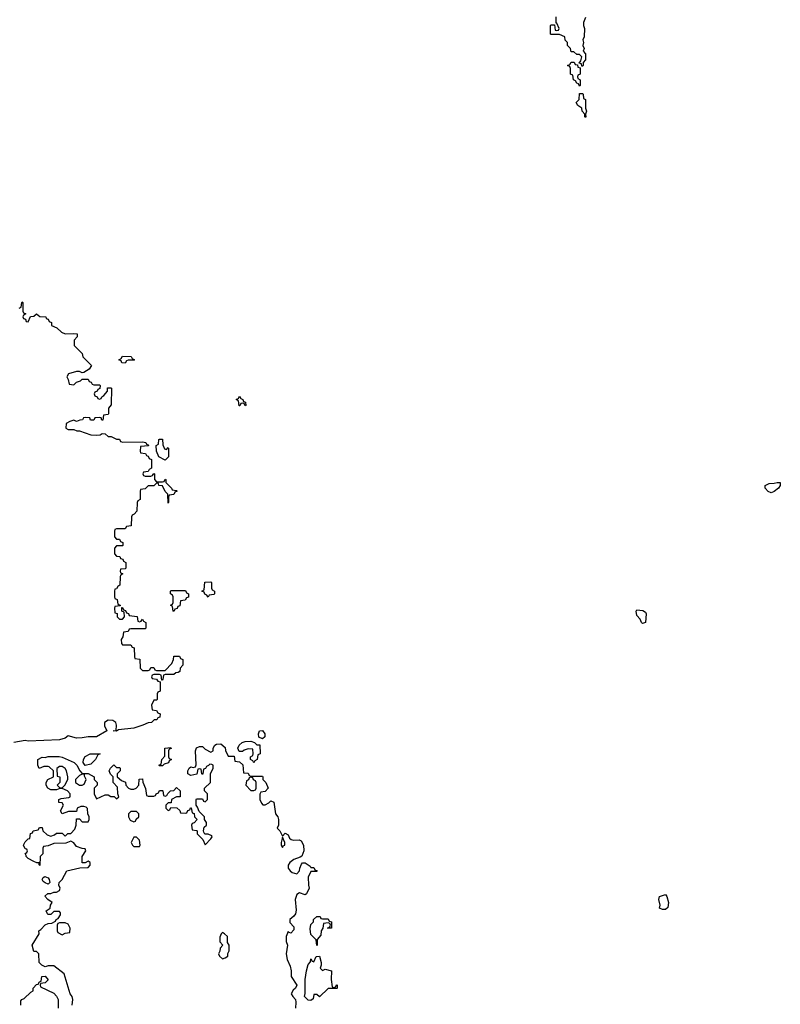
# Model space of a CAD drawing. Header units: inches. Extents: x 2106670 to 2322961, y 36024 to 224899.
# Tile 98 of 256: x 2203932 to 2209254, y 134696 to 141591. Entities that reach past the tile are written whole.
import ezdxf

# ---------------------------------------------------------------- set-up
doc = ezdxf.new("R2010")
doc.units = ezdxf.units.IN
doc.header["$MEASUREMENT"] = 0
doc.layers.add('C2103', color=7, linetype='Continuous')
doc.layers.add('C2104', color=7, linetype='Continuous')

msp = doc.modelspace()

# ---------------------------------------------------------------- linework, layer by layer
at = {"layer": 'C2103', "color": 5, "elevation": 60}
for points in [[(2203928, 139570), (2203942, 139578), (2203946, 139610), (2203950, 139614), (2203954, 139610), (2203954, 139550), (2203958, 139538), (2203974, 139530), (2203958, 139522), (2203954, 139510), (2203958, 139498), (2203972.7, 139492.7), (2203978, 139478), (2203990, 139474), (2204007.3, 139512.7), (2204030, 139514), (2204050, 139532), (2204072.7, 139512.7), (2204114, 139510), (2204118, 139498), (2204130, 139494), (2204138, 139478), (2204154, 139470), (2204154, 139450), (2204192.7, 139432.7), (2204223.6, 139403.6), (2204250, 139392), (2204310, 139394), (2204334, 139390), (2204334, 139370), (2204312.7, 139347.3), (2204312, 139310), (2204370, 139254), (2204374, 139230), (2204434, 139170), (2204416.9, 139143.1), (2204379.6, 139120.4), (2204370, 139118), (2204350, 139128), (2204330, 139128), (2204274, 139110), (2204262, 139090), (2204271.6, 139071.6), (2204278, 139038), (2204310, 139034), (2204328.4, 139051.6), (2204358, 139062), (2204370, 139074), (2204410, 139074), (2204418, 139058), (2204432.7, 139052.7), (2204438, 139038), (2204450, 139034), (2204490, 139034), (2204494, 139030), (2204492.7, 139007.3), (2204478, 139002), (2204474, 138990), (2204458, 138982), (2204454, 138970), (2204458, 138958), (2204474, 138950), (2204478, 138938), (2204490, 138934), (2204502, 138938), (2204506, 138950), (2204520.4, 138959.6), (2204546, 138990), (2204547.3, 139012.7), (2204570, 139014), (2204574, 139010), (2204572.7, 138892.7), (2204554, 138870), (2204554, 138830), (2204550, 138826), (2204518, 138822), (2204512.7, 138787.3), (2204507.3, 138787.3), (2204502, 138802), (2204490, 138806), (2204458, 138802), (2204450, 138786), (2204427.3, 138787.3), (2204422, 138802), (2204390, 138806), (2204378, 138802), (2204371.6, 138788.4), (2204352.7, 138787.3), (2204330, 138778), (2204310, 138786), (2204283.6, 138776.4), (2204258, 138762), (2204254, 138730), (2204270, 138722), (2204310, 138722), (2204332.7, 138712.7), (2204350, 138712), (2204430, 138684.7), (2204470, 138682), (2204495.3, 138684.7), (2204510, 138692), (2204530, 138691.3), (2204550, 138672), (2204571.1, 138671.1), (2204610, 138654), (2204630, 138654), (2204638, 138638), (2204652.7, 138632.7), (2204790, 138634), (2204814, 138630), (2204818, 138618), (2204830, 138614), (2204832.7, 138607.3), (2204778, 138602), (2204774, 138570), (2204778, 138558), (2204812.7, 138552.7), (2204818, 138538), (2204830, 138534), (2204838, 138518), (2204854, 138510), (2204854, 138450), (2204838, 138442), (2204830, 138426), (2204798, 138422), (2204794, 138410), (2204798, 138398), (2204810, 138394), (2204850, 138394), (2204862, 138398), (2204870, 138414), (2204874, 138410), (2204874, 138370), (2204890, 138354), (2204930, 138354), (2204942, 138358), (2204950, 138374), (2204954, 138370), (2204954, 138350), (2204994, 138310), (2204998, 138298), (2205030, 138294), (2205034, 138290), (2205018, 138282), (2205010, 138266), (2204978, 138262), (2204974, 138250), (2204974, 138210), (2204970, 138206), (2204967.3, 138267.3), (2204950, 138286), (2204930, 138326), (2204906, 138330), (2204902, 138342), (2204890, 138346), (2204870, 138326), (2204830, 138326), (2204810, 138306), (2204778, 138302), (2204774, 138290), (2204774, 138230), (2204758, 138222), (2204754, 138210), (2204751.6, 138148.4), (2204732.7, 138127.3), (2204718, 138122), (2204714, 138110), (2204712.7, 138047.3), (2204678, 138042), (2204670, 138026), (2204610, 138026), (2204598, 138022), (2204594, 138010), (2204594, 137970), (2204610, 137954), (2204630, 137954), (2204638, 137938), (2204654, 137930), (2204654, 137910), (2204650, 137906), (2204610, 137906), (2204594, 137890), (2204594, 137850), (2204610, 137834), (2204632.7, 137832.7), (2204638, 137818), (2204652.7, 137812.7), (2204658, 137798), (2204674, 137790), (2204674, 137750), (2204670, 137746), (2204638, 137742), (2204634, 137730), (2204638, 137718), (2204654, 137710), (2204638, 137702), (2204634, 137690), (2204632, 137630), (2204618, 137622), (2204610, 137606), (2204598, 137602), (2204594, 137590), (2204594, 137550), (2204598, 137538), (2204614, 137530), (2204618, 137498), (2204634, 137490), (2204634, 137486), (2204598, 137482), (2204594, 137470), (2204598, 137438), (2204612.7, 137432.7), (2204614, 137410), (2204630, 137394), (2204650, 137394), (2204666, 137410), (2204662, 137442), (2204646, 137450), (2204646, 137474), (2204650, 137474), (2204658, 137458), (2204672.7, 137452.7), (2204678, 137438), (2204692.7, 137432.7), (2204698, 137418), (2204752.7, 137412.7), (2204758, 137378), (2204770, 137374), (2204782, 137378), (2204790, 137394), (2204798, 137378), (2204814, 137370), (2204814, 137330), (2204810, 137326), (2204710, 137326), (2204698, 137322), (2204690, 137306), (2204658, 137302), (2204654, 137270), (2204642, 137250), (2204643.6, 137223.6), (2204650, 137214), (2204710, 137214), (2204718, 137198), (2204732.7, 137192.7), (2204734, 137130), (2204738, 137118), (2204772.7, 137112.7), (2204774, 137050), (2204790, 137034), (2204830, 137034), (2204842, 137038), (2204850, 137054), (2204870, 137054), (2204878, 137038), (2204890, 137034), (2204950, 137034), (2204996.4, 137083.6), (2205008, 137110), (2205010, 137134), (2205050, 137134), (2205058, 137118), (2205074, 137110), (2205074, 137070), (2205054, 137050), (2205052.7, 137027.3), (2205039.6, 137020.4), (2205023.6, 137016.4), (2205010, 137006), (2204950, 137006), (2204938, 137002), (2204934, 136970), (2204930, 136966), (2204926, 136966), (2204922, 137002), (2204910, 137006), (2204870, 137006), (2204858, 137002), (2204854, 136990), (2204858, 136978), (2204890, 136974), (2204898, 136958), (2204914, 136954), (2204914, 136890), (2204898, 136882), (2204894, 136870), (2204894, 136830), (2204890, 136826), (2204870, 136826), (2204854, 136790), (2204858, 136758), (2204890, 136754), (2204898, 136738), (2204914, 136730), (2204912.7, 136707.3), (2204898, 136702), (2204891.6, 136688.4), (2204872.7, 136687.3), (2204854, 136670), (2204830, 136668), (2204794, 136650), (2204730, 136628.7), (2204622, 136618), (2204610, 136608.7), (2204586, 136610), (2204607.3, 136612.7), (2204609, 136650), (2204604, 136670), (2204583.2, 136683.2), (2204550, 136685.2), (2204524.7, 136670), (2204525.4, 136645.4), (2204542, 136610), (2204470, 136569.2), (2204410, 136569.2), (2204370, 136561.2), (2204330, 136559.3), (2204270, 136575.3), (2204250, 136559), (2204210, 136549), (2203990, 136539), (2203970, 136544), (2203890, 136529.2)], [(2204299, 134690), (2204304, 134730), (2204299, 134750), (2204284, 134770), (2204242, 134910), (2204170, 134966), (2204130, 134966), (2204110, 134958), (2204086, 134970), (2204068.4, 134988.4), (2204066, 135050), (2204050, 135066), (2204030, 135066), (2204019, 135110), (2204068, 135190), (2204066, 135210), (2204080.4, 135219.6), (2204110, 135252), (2204130, 135262), (2204156.4, 135263.6), (2204182, 135278), (2204186, 135290), (2204202, 135298), (2204216.4, 135323.6), (2204216.4, 135336.4), (2204210, 135346), (2204170, 135346), (2204150, 135326), (2204130, 135326), (2204126, 135330), (2204118, 135350), (2204146, 135370), (2204148, 135390), (2204158, 135410), (2204128, 135430), (2204107.3, 135452.7), (2204128.7, 135471.3), (2204150, 135472), (2204170, 135482), (2204190, 135482), (2204210, 135494), (2204215.3, 135510), (2204206, 135530), (2204208, 135550), (2204229.5, 135570.5), (2204262, 135630), (2204352, 135652), (2204410, 135654), (2204426, 135670), (2204426, 135690), (2204410, 135698), (2204390, 135686), (2204370, 135686), (2204369.4, 135730.6), (2204395.3, 135770), (2204390, 135786), (2204370, 135788), (2204330, 135802), (2204310, 135828), (2204290, 135838), (2204255.3, 135824.7), (2204170, 135822), (2204130, 135806), (2204098, 135802), (2204094, 135790), (2204094, 135750), (2204074, 135730), (2204071.6, 135668.4), (2204067.3, 135672.7), (2204067.3, 135687.3), (2204052.7, 135687.3), (2204030, 135695.3), (2203990, 135718), (2203978, 135730), (2203978, 135738), (2203968.9, 135751.1), (2203982, 135758), (2203986, 135770), (2203982, 135782), (2203970, 135786), (2203958, 135810), (2203970, 135834), (2203990, 135854), (2204002, 135858), (2204008.4, 135891.6), (2204022, 135898), (2204026, 135910), (2204062, 135918), (2204070, 135934), (2204090, 135934), (2204094, 135910), (2204123.6, 135883.6), (2204150, 135874), (2204176.4, 135883.6), (2204190, 135894), (2204230, 135894), (2204250, 135874), (2204268.4, 135891.6), (2204290, 135892), (2204318, 135922), (2204328, 135950), (2204330, 135994), (2204350, 135994), (2204370, 135974), (2204410, 135974), (2204418, 135990), (2204418, 136010), (2204408, 136030), (2204407.3, 136067.3), (2204396.4, 136076.4), (2204380.4, 136080.4), (2204359.6, 136080.4), (2204334, 136070), (2204330, 136046), (2204272.7, 136047.3), (2204228, 136030), (2204218, 136050), (2204238, 136090), (2204230, 136106), (2204206, 136110), (2204206, 136130), (2204223.1, 136136.9), (2204276.4, 136143.6), (2204286, 136150), (2204286, 136170), (2204266, 136190), (2204230, 136208), (2204212.7, 136207.3), (2204190, 136198), (2204150, 136198), (2204128.9, 136208.9), (2204118, 136230), (2204118, 136250), (2204128, 136270), (2204168, 136290), (2204168, 136330), (2204139, 136359), (2204130, 136362), (2204099.6, 136360.4), (2204067.3, 136347.3), (2204058, 136370), (2204058, 136410), (2204090, 136426), (2204110, 136424.7), (2204130, 136431.3), (2204208.9, 136431.1), (2204230, 136426), (2204312, 136390), (2204331.3, 136371.3), (2204352, 136330), (2204370, 136312), (2204410, 136312), (2204454, 136290), (2204454, 136270), (2204474, 136250), (2204474, 136230), (2204454, 136210), (2204452, 136170), (2204470, 136134), (2204530, 136162), (2204550, 136162), (2204570, 136151.3), (2204592, 136152), (2204610, 136134), (2204626, 136150), (2204618, 136170), (2204616.4, 136216.4), (2204586, 136250), (2204586, 136290), (2204567.3, 136307.3), (2204558, 136330), (2204566, 136350), (2204590, 136374), (2204610, 136354), (2204630, 136354), (2204634, 136350), (2204634, 136330), (2204614, 136310), (2204614, 136290), (2204643.6, 136263.6), (2204672.7, 136252.7), (2204674, 136230), (2204694, 136210), (2204710, 136202), (2204730, 136202), (2204746, 136210), (2204766, 136230), (2204767.3, 136272.7), (2204790, 136274), (2204792.7, 136252.7), (2204812.7, 136207.3), (2204818, 136158), (2204830, 136154), (2204870, 136154), (2204882, 136158), (2204886, 136170), (2204902, 136178), (2204910, 136194), (2204930, 136194), (2204934, 136190), (2204938, 136158), (2204950, 136154), (2204962, 136158), (2204967.3, 136172.7), (2204986, 136190), (2205010, 136194), (2205030, 136214), (2205054, 136190), (2205054, 136150), (2205030, 136148), (2204994, 136130), (2204992, 136108), (2204970, 136106), (2204954, 136090), (2204954, 136070), (2204970, 136054), (2204982, 136058), (2204990, 136074), (2205031.6, 136071.6), (2205052.7, 136052.7), (2205058, 136038), (2205090, 136034), (2205102, 136038), (2205107.3, 136052.7), (2205122, 136058), (2205127.3, 136072.7), (2205132.7, 136072.7), (2205138, 136038), (2205152.7, 136032.7), (2205154, 136010), (2205174, 135990), (2205152.7, 135967.3), (2205138, 135962), (2205134, 135950), (2205138, 135918), (2205170, 135914), (2205174, 135910), (2205174, 135890), (2205214, 135850), (2205230, 135814), (2205270, 135854), (2205278, 135870), (2205275.3, 135875.3), (2205250, 135888), (2205228, 135888), (2205220.4, 135900.4), (2205218, 135910), (2205223.1, 135936.9), (2205238, 135950), (2205238, 135970), (2205226, 135990), (2205226, 136010), (2205187.3, 136047.3), (2205176.4, 136076.4), (2205166, 136090), (2205166, 136130), (2205170, 136134), (2205210, 136134), (2205218, 136118), (2205230, 136114), (2205246, 136130), (2205246, 136170), (2205226, 136190), (2205226, 136210), (2205266, 136250), (2205266, 136310), (2205286, 136350), (2205286, 136370), (2205276.4, 136376.4), (2205262, 136378), (2205252.7, 136367.3), (2205238, 136362), (2205232.7, 136347.3), (2205218, 136342), (2205214, 136310), (2205210, 136306), (2205206, 136310), (2205202, 136342), (2205190, 136346), (2205178, 136342), (2205172, 136308), (2205130, 136299), (2205108, 136310), (2205108, 136330), (2205118, 136350), (2205130, 136358), (2205146, 136354), (2205162, 136358), (2205167.3, 136372.7), (2205162, 136470), (2205170, 136492), (2205190, 136502), (2205210, 136502), (2205230, 136482), (2205270, 136462), (2205286, 136470), (2205286, 136490), (2205298, 136510), (2205310, 136518), (2205339.6, 136519.6), (2205370, 136494), (2205372.7, 136472.7), (2205390, 136434), (2205432.7, 136432.7), (2205438, 136398), (2205470, 136394), (2205492.7, 136372.7), (2205498, 136318), (2205530, 136314), (2205538, 136298), (2205550, 136294), (2205630, 136294), (2205634, 136290), (2205634, 136270), (2205654, 136250), (2205671.3, 136208.7), (2205650, 136186), (2205618, 136182), (2205612.7, 136167.3), (2205612, 136130), (2205623.6, 136103.6), (2205632.7, 136092.7), (2205650, 136092), (2205674, 136106), (2205690, 136122), (2205710, 136112), (2205722, 136030), (2205738, 136010), (2205742, 135990), (2205742, 135950), (2205734, 135930), (2205751.6, 135911.6), (2205770, 135874), (2205790, 135894), (2205810, 135882), (2205819.8, 135859.8), (2205831.3, 135850), (2205850, 135844.4), (2205887.3, 135847.3), (2205901, 135841), (2205917.3, 135810), (2205920.7, 135770), (2205906, 135734), (2205894.6, 135725.4), (2205850.8, 135710), (2205822, 135690), (2205811, 135670), (2205811.3, 135650), (2205824.7, 135630), (2205839, 135619), (2205870, 135608.8), (2205889.6, 135630), (2205891.6, 135650), (2205902.7, 135677.3), (2205910, 135686.8), (2205930, 135687.3), (2205963.6, 135663.6), (2205970, 135654), (2205990, 135654), (2205998, 135638), (2206014, 135630), (2206010, 135626), (2205970, 135626), (2205950, 135586), (2205952, 135530), (2205958, 135510), (2205938, 135470), (2205930, 135462), (2205890, 135475.6), (2205870, 135464), (2205859.5, 135430), (2205865.3, 135354.7), (2205861.3, 135330), (2205850, 135312.3), (2205822, 135290), (2205822, 135270), (2205850, 135238), (2205850, 135218), (2205830, 135195.3), (2205818, 135198), (2205810, 135206), (2205796, 135170), (2205796.9, 135136.9), (2205804.7, 135110), (2205796, 135050), (2205802.8, 135010), (2205823.6, 134963.6), (2205831.3, 134930), (2205831.3, 134890), (2205870.6, 134830), (2205862, 134810), (2205845.4, 134794.6), (2205832, 134770), (2205842, 134750), (2205862, 134730), (2205864.7, 134710), (2205861, 134670)], [(2203939, 134690), (2203940.2, 134719.8), (2203946, 134730), (2203963.1, 134736.9), (2204010, 134782), (2204026, 134790), (2204026, 134810), (2204050, 134834), (2204062, 134838), (2204070, 134854), (2204082, 134858), (2204086, 134890), (2204110, 134894), (2204132, 134868), (2204110, 134846), (2204078, 134842), (2204074, 134830), (2204078, 134818), (2204170, 134774), (2204190, 134754), (2204202, 134730), (2204202, 134670)]]:
    msp.add_lwpolyline(points, dxfattribs=at)
for points in [[(2204670, 139186), (2204647.3, 139187.3), (2204642, 139202), (2204626, 139210), (2204642, 139218), (2204650, 139234), (2204711.1, 139231.1), (2204718, 139218), (2204734, 139210), (2204730, 139206), (2204690, 139206), (2204678, 139202)], [(2205510, 138886), (2205502, 138902), (2205490, 138906), (2205478, 138902), (2205472.7, 138887.3), (2205467.3, 138887.3), (2205462, 138922), (2205446, 138930), (2205462, 138938), (2205470, 138954), (2205478, 138938), (2205494, 138930), (2205498, 138918), (2205512.7, 138912.7), (2205514, 138890)], [(2204958, 138582), (2204970, 138594), (2204974, 138590), (2204974, 138530), (2204950, 138506), (2204906, 138530), (2204888.4, 138568.4), (2204886, 138610), (2204902, 138618), (2204906, 138650), (2204910, 138654), (2204930, 138654), (2204932.7, 138612.7), (2204945.4, 138585.4)], [(2209190, 138278), (2209170, 138288), (2209148, 138310), (2209148, 138330), (2209176.4, 138343.6), (2209210, 138344.7), (2209231.1, 138351.1), (2209254, 138350), (2209254, 138330), (2209242, 138310), (2209210, 138286)], [(2205250, 137546), (2205242, 137562), (2205227.3, 137567.3), (2205222, 137582), (2205206, 137590), (2205222, 137598), (2205227.3, 137652.7), (2205270, 137654), (2205274, 137650), (2205274, 137610), (2205278, 137598), (2205294, 137590), (2205294, 137570), (2205290, 137566), (2205258, 137562)], [(2205010, 137446), (2205006, 137450), (2205002, 137482), (2204988, 137490), (2205002, 137498), (2205006, 137510), (2205006, 137550), (2205002, 137562), (2204986, 137570), (2204986, 137590), (2204990, 137594), (2205092.7, 137592.7), (2205098, 137578), (2205114, 137570), (2205112.7, 137547.3), (2205098, 137542), (2205090, 137526), (2205058, 137522), (2205052.7, 137487.3), (2205038, 137482), (2205032.7, 137467.3), (2205018, 137462)], [(2208290, 137362), (2208282, 137370), (2208273.6, 137393.6), (2208250, 137418), (2208245.2, 137450), (2208250, 137458), (2208293.2, 137453.2), (2208310, 137442), (2208316, 137430), (2208310, 137369)], [(2205630, 136554), (2205606, 136566), (2205602.7, 136590), (2205610, 136610.7), (2205630, 136613.4), (2205646.8, 136590), (2205646, 136570)], [(2205570, 136386), (2205562, 136402), (2205546, 136410), (2205546, 136430), (2205562, 136438), (2205566, 136450), (2205562, 136482), (2205530, 136486), (2205503.6, 136476.4), (2205490, 136466), (2205467.3, 136467.3), (2205458, 136490), (2205468, 136510), (2205488, 136530), (2205510, 136536), (2205550, 136538), (2205574, 136530), (2205590, 136514), (2205612.7, 136512.7), (2205614, 136450), (2205598, 136442), (2205594, 136410), (2205578, 136402)], [(2204390, 136368), (2204375.3, 136390), (2204378, 136410), (2204389.1, 136430.9), (2204426, 136450), (2204494, 136450), (2204478, 136442), (2204462, 136410), (2204430, 136378)], [(2204910, 136366), (2204906, 136370), (2204922, 136378), (2204926, 136410), (2204947.3, 136432.7), (2204948, 136490), (2204990, 136494), (2204992.7, 136487.3), (2204978, 136482), (2204974, 136470), (2204974, 136430), (2204978, 136418), (2204994, 136410), (2204978, 136402), (2204972.7, 136387.3), (2204942, 136378), (2204930, 136366)], [(2204230, 136362), (2204210, 136362), (2204191.6, 136348.4), (2204194, 136294), (2204212, 136290), (2204211.6, 136248.4), (2204194, 136230), (2204212.7, 136212.7), (2204230, 136212), (2204248, 136230), (2204268, 136270), (2204268, 136290), (2204259, 136330), (2204250, 136348)], [(2204370, 136308), (2204350, 136298), (2204322, 136270), (2204322, 136250), (2204350, 136231), (2204370, 136231.3), (2204382, 136238), (2204398, 136270), (2204386, 136294), (2204386, 136306)], [(2205550, 136286), (2205538, 136282), (2205532.7, 136267.3), (2205518, 136262), (2205514, 136230), (2205550, 136194), (2205570, 136194), (2205582, 136198), (2205586, 136210), (2205586, 136250), (2205582, 136262), (2205567.3, 136267.3), (2205562, 136282)], [(2204750, 136046), (2204710, 136046), (2204694, 136030), (2204694, 136010), (2204705.4, 135985.4), (2204730, 135974), (2204742, 135978), (2204747.3, 135992.7), (2204766, 136010), (2204766, 136030)], [(2204750, 135866), (2204730, 135866), (2204712, 135830), (2204722, 135810), (2204730, 135802), (2204770, 135802), (2204775.3, 135810), (2204770, 135846)], [(2205770, 135866), (2205762, 135830), (2205762, 135810), (2205770, 135794), (2205775.3, 135804.7), (2205786, 135810), (2205786, 135830)], [(2204130, 135538), (2204110, 135546), (2204096.4, 135556.4), (2204088, 135570), (2204096.4, 135583.6), (2204108.4, 135591.6), (2204130, 135582), (2204138, 135570), (2204142, 135550)], [(2208450, 135359), (2208430, 135359.3), (2208409.2, 135370), (2208414, 135390), (2208403.7, 135430), (2208407.9, 135452.1), (2208450, 135464.7), (2208461, 135450), (2208471, 135410), (2208466.4, 135373.6)], [(2206050, 135294), (2206090, 135294), (2206098, 135278), (2206112.7, 135272.7), (2206114, 135230), (2206086, 135230), (2206102, 135238), (2206106, 135250), (2206102, 135262), (2206090, 135266), (2206058, 135262), (2206054, 135230), (2206042, 135210), (2206039.6, 135180.4), (2206014, 135150), (2206014, 135110), (2206010, 135108), (2206007.3, 135147.3), (2205970, 135186), (2205964.7, 135224.7), (2205970, 135254), (2205987.3, 135272.7), (2205988, 135290), (2206010, 135312), (2206028.4, 135311.6), (2206034, 135310), (2206038, 135298)], [(2204250, 135266), (2204210, 135266), (2204198, 135262), (2204194, 135250), (2204194, 135210), (2204198, 135198), (2204230, 135182), (2204250, 135194), (2204282, 135198), (2204286, 135230), (2204270, 135258)], [(2205350, 135198), (2205342, 135190), (2205332.7, 135167.3), (2205332.7, 135132.7), (2205354, 135110), (2205334, 135090), (2205331.6, 135068.4), (2205322, 135050), (2205330, 135034), (2205350, 135014), (2205370, 135022), (2205387.3, 135032.7), (2205388.4, 135051.6), (2205398, 135070), (2205398, 135110), (2205386, 135130), (2205386, 135170), (2205366, 135190)], [(2206050, 134934), (2206070, 134942), (2206114, 134930), (2206112, 134870), (2206118, 134818), (2206130, 134814), (2206142, 134818), (2206150, 134834), (2206154, 134830), (2206154, 134810), (2206150, 134806), (2206090, 134806), (2206030, 134748), (2206010, 134766), (2205990, 134766), (2205985.4, 134734.6), (2205970, 134722), (2205950, 134726), (2205925.2, 134750), (2205929.3, 134770.7), (2205929.6, 134870), (2205939.5, 134930), (2205950, 134974), (2205967.3, 134992.7), (2205970, 135014), (2205978, 134998), (2205990, 134994), (2206006, 135030), (2206030, 135034), (2206042, 134990), (2206042, 134970), (2206034, 134950)]]:
    msp.add_lwpolyline(points, close=True, dxfattribs=at)
at = {"layer": 'C2104', "color": 5, "elevation": 60}
msp.add_lwpolyline([(2207890, 141606), (2207878, 141570), (2207878, 141550), (2207884.7, 141530), (2207882, 141470), (2207872, 141450), (2207878, 141430), (2207872, 141410), (2207882, 141390), (2207874, 141370), (2207890.7, 141350.7), (2207890.7, 141310.7), (2207874, 141290), (2207874, 141270), (2207870, 141266), (2207866, 141266), (2207862, 141282), (2207846, 141286), (2207858, 141302), (2207866, 141330), (2207850, 141346), (2207830, 141346), (2207810, 141366), (2207790, 141366), (2207786, 141390), (2207766, 141410), (2207766, 141430), (2207748.4, 141448.4), (2207746, 141470), (2207710, 141486), (2207650, 141486), (2207646, 141490), (2207646, 141550), (2207650, 141554), (2207674, 141554), (2207678, 141518), (2207690, 141514), (2207702, 141518), (2207706, 141530), (2207690, 141566), (2207686, 141566), (2207686, 141610)], dxfattribs=at)
for points in [[(2207850, 141126), (2207842, 141142), (2207830, 141146), (2207822, 141162), (2207806, 141170), (2207802, 141202), (2207786, 141210), (2207786, 141250), (2207782, 141262), (2207766, 141270), (2207782, 141278), (2207790, 141294), (2207812.7, 141292.7), (2207818, 141278), (2207834, 141274), (2207838, 141258), (2207854, 141254), (2207854, 141210), (2207838, 141202), (2207834, 141190), (2207838, 141178), (2207854, 141170), (2207854, 141130)], [(2207890, 140906), (2207886, 140910), (2207886, 140930), (2207868, 140950), (2207866, 140970), (2207838, 140990), (2207826, 141010), (2207847.3, 141032.7), (2207850, 141074), (2207870, 141074), (2207874, 141070), (2207878, 141038), (2207891.1, 141031.1), (2207891.3, 140970), (2207898, 140950), (2207892, 140930), (2207894, 140910)]]:
    msp.add_lwpolyline(points, close=True, dxfattribs=at)

doc.saveas('drawing.dxf')
